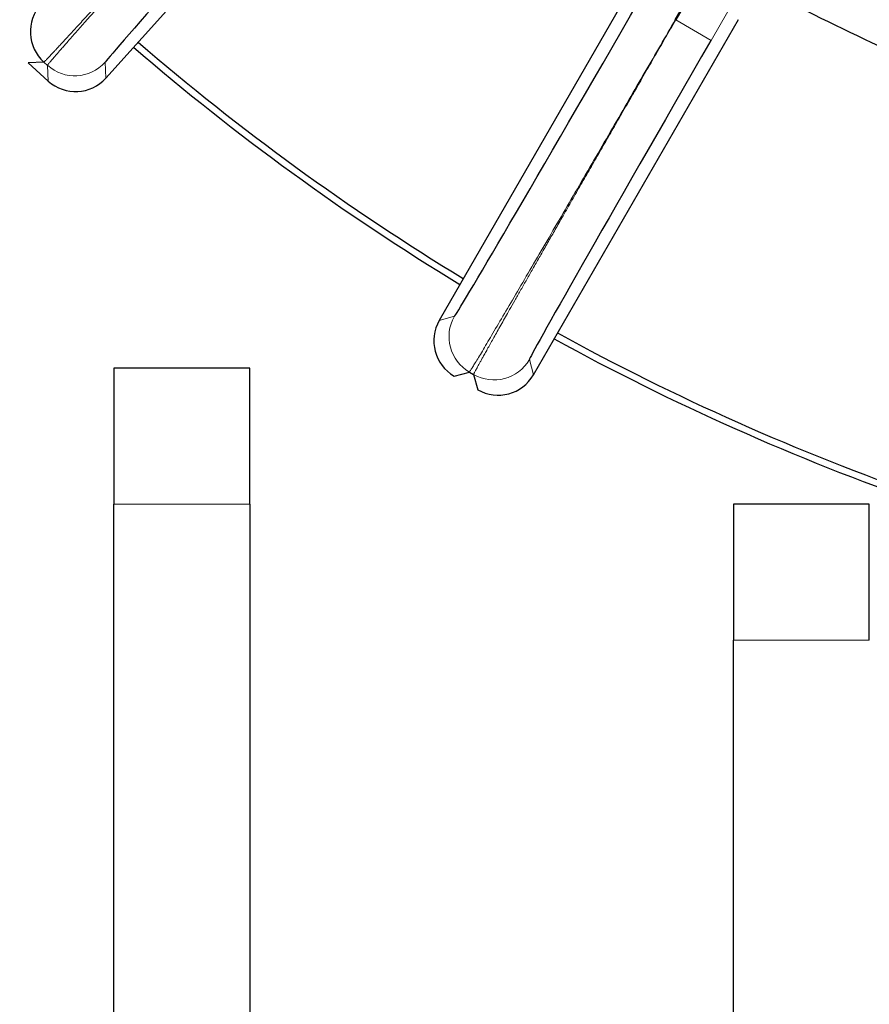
# Model space of a CAD drawing. Header units: inches. Extents: x 0 to 29700, y -16 to 21000.
# Tile 172 of 256: x 14792 to 14854, y 8375 to 8447. Entities that reach past the tile are written whole.
import ezdxf

# ---------------------------------------------------------------- set-up
doc = ezdxf.new("R2010")
doc.units = ezdxf.units.IN
doc.layers.add('254', color=7, linetype='Continuous', true_color=0xffffff)

msp = doc.modelspace()

# ---------------------------------------------------------------- linework, layer by layer
at = {"layer": '254', "color": 2, "linetype": 'Continuous', "lineweight": 25}
for p, q in [((14840.011, 8447.367), (14883.266, 8522.287)), ((14883.298, 8522.269), (14840.043, 8447.349)), ((14798.139, 8443.077), (14818.32, 8465.491)), ((14837.734, 8451.386), (14822.653, 8425.266)), ((14829.582, 8421.266), (14844.662, 8447.386)), ((14840.043, 8447.349), (14840.011, 8447.367)), ((14793.573, 8444.254), (14792.416, 8444.193)), ((14792.416, 8444.193), (14793.902, 8442.855)), ((14808.729, 8421.749), (14798.729, 8421.749)), ((14798.729, 8421.749), (14798.729, 8411.749)), ((14808.729, 8411.749), (14808.729, 8421.749)), ((14823.752, 8421.168), (14824.871, 8421.468)), ((14824.871, 8421.468), (14825.184, 8421.288)), ((14825.184, 8421.288), (14825.484, 8420.168)), ((14798.729, 8217.891), (14798.729, 8411.749)), ((14808.729, 8411.749), (14808.729, 8217.891)), ((14854.284, 8411.749), (14844.284, 8411.749)), ((14844.284, 8411.749), (14844.284, 8401.749)), ((14854.284, 8401.749), (14854.284, 8411.749)), ((14844.284, 8217.891), (14844.284, 8401.749))]:
    msp.add_line(p, q, dxfattribs=at)
at = {"layer": '254', "color": 110, "linetype": 'Continuous', "lineweight": 13}
for p, q in [((14842.641, 8445.849), (14885.896, 8520.769)), ((14840.043, 8447.349), (14842.641, 8445.849)), ((14793.842, 8444.012), (14793.573, 8444.254)), ((14793.842, 8444.012), (14793.902, 8442.855)), ((14798.139, 8443.077), (14798.079, 8444.234)), ((14823.773, 8425.566), (14822.653, 8425.266)), ((14829.582, 8421.266), (14829.282, 8422.386)), ((14798.729, 8411.749), (14808.729, 8411.749)), ((14844.284, 8401.749), (14854.284, 8401.749))]:
    msp.add_line(p, q, dxfattribs=at)
at = {"layer": '254', "color": 2, "linetype": 'Continuous', "lineweight": 25}
for radius, start, end in [(730.774, 90, 270), (725, 33.104531, 270), (720, 90, 270), (718, 32.664375, 270), (150, 242.38605, 249.61395), (179.5, 229.275, 238.71937), (180, 229.26938, 238.725), (180, 241.27312, 250.72313), (179.5, 241.27312, 250.7175)]:
    msp.add_arc((14917.618, 8581.749), radius, start, end, dxfattribs=at)
for centre, major_axis, ratio, start_param, end_param in [((14816.146, 8464.298), (18.067, 20.065), 0.006061, 1.570796, 3.135532), ((14795.581, 8446.483), (-0.157, 2.996), 0.999963, 0.785417, 2.356176), ((14837.272, 8448.949), (13.5, 23.383), 0.006061, 3.147653, 4.712389), ((14842.782, 8445.767), (13.5, 23.383), 0.006061, 1.570796, 3.135532), ((14795.91, 8445.085), (-0.157, 2.996), 0.999963, 2.356213, 3.926972), ((14825.252, 8423.767), (-2.898, -0.776), 0.999963, 5.497805, 7.068565), ((14826.984, 8422.767), (-0.776, 2.898), 0.999963, 2.356213, 3.926972)]:
    msp.add_ellipse(centre, major_axis=major_axis, ratio=ratio, start_param=start_param, end_param=end_param, dxfattribs=at)
at = {"layer": '254', "color": 110, "linetype": 'Continuous', "lineweight": 13}
for centre, major_axis, start_param, end_param in [((14795.849, 8446.242), (2.996, 0.157), 3.927009, 5.497769), ((14826.371, 8424.066), (0.776, -2.898), 3.927009, 5.497769), ((14826.684, 8423.886), (-2.898, -0.776), 0.785417, 2.356176)]:
    msp.add_ellipse(centre, major_axis=major_axis, ratio=0.999963, start_param=start_param, end_param=end_param, dxfattribs=at)
for points, weights in [([(14793.573, 8444.254), (14793.605, 8444.257), (14794.705, 8445.416), (14797.714, 8448.703), (14801.448, 8452.805), (14805.911, 8457.726), (14811.15, 8463.532), (14813.768, 8466.439)], [0.99999996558, 0.999999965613, 0.999999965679, 0.999999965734, 0.99999996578, 0.999999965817, 0.99999996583, 0.99999996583]), ([(14813.795, 8466.415), (14811.177, 8463.507), (14805.951, 8457.691), (14801.523, 8452.737), (14797.834, 8448.595), (14794.879, 8445.259), (14793.842, 8444.044), (14793.842, 8444.012)], [0.999999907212, 0.999999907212, 0.999999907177, 0.999999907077, 0.999999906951, 0.999999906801, 0.999999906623, 0.999999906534]), ([(14840.043, 8447.349), (14838.086, 8443.961), (14834.184, 8437.185), (14830.883, 8431.419), (14828.136, 8426.6), (14825.939, 8422.723), (14825.177, 8421.319), (14825.184, 8421.288)], [0.999999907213, 0.999999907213, 0.999999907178, 0.999999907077, 0.999999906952, 0.999999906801, 0.999999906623, 0.999999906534])]:
    msp.add_rational_spline(points, weights, degree=3, knots=[0, 0, 0, 0, 0.25, 0.5, 0.5, 0.75, 1, 1, 1, 1], dxfattribs=at)
msp.add_open_spline([(14840.011, 8447.367), (14839.655, 8446.749), (14839.289, 8446.117), (14838.544, 8444.828), (14838.164, 8444.171), (14837.392, 8442.837), (14836.999, 8442.159), (14836.206, 8440.79), (14835.804, 8440.097), (14834.996, 8438.705), (14834.59, 8438.005), (14833.776, 8436.604), (14833.369, 8435.903), (14832.559, 8434.51), (14832.156, 8433.818), (14831.361, 8432.453), (14830.968, 8431.779), (14830.2, 8430.462), (14829.824, 8429.818), (14829.096, 8428.572), (14828.744, 8427.97), (14828.07, 8426.82), (14827.749, 8426.273), (14827.145, 8425.245), (14826.863, 8424.766), (14826.345, 8423.889), (14826.109, 8423.491), (14825.692, 8422.792), (14825.512, 8422.49), (14825.287, 8422.12), (14825.154, 8421.9), (14825.003, 8421.657), (14824.904, 8421.507), (14824.876, 8421.47), (14824.871, 8421.468)], degree=3, knots=[0, 0, 0, 0, 0.0625, 0.0625, 0.125, 0.125, 0.1875, 0.1875, 0.25, 0.25, 0.3125, 0.3125, 0.375, 0.375, 0.4375, 0.4375, 0.5, 0.5, 0.5625, 0.5625, 0.625, 0.625, 0.6875, 0.6875, 0.75, 0.75, 0.8125, 0.8125, 0.875, 0.875, 0.90625, 0.9375, 0.96875, 1, 1, 1, 1], dxfattribs=at)

doc.saveas('drawing.dxf')
